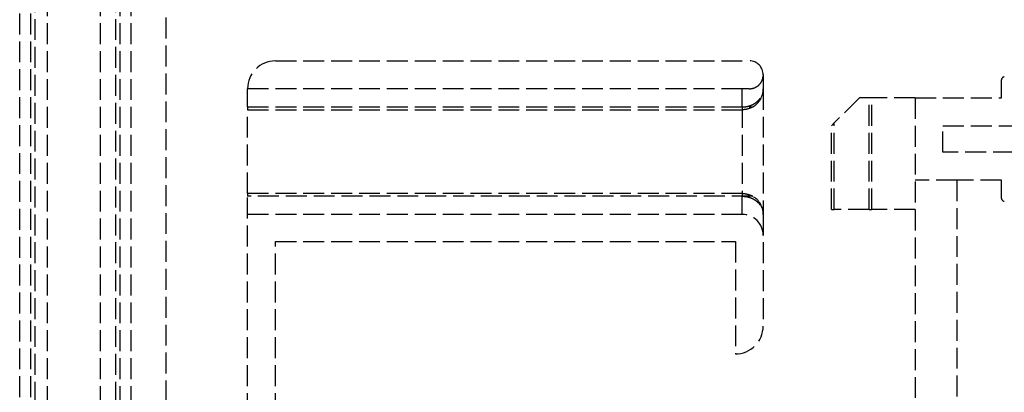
# Model space of a CAD drawing. Header units: millimetres. Extents: x -108 to 0, y 0 to 486.
# Tile 14 of 48: x -108 to -38, y 49 to 76. Entities that reach past the tile are written whole.
import ezdxf

# ---------------------------------------------------------------- set-up
doc = ezdxf.new("R2010")
doc.units = ezdxf.units.MM
doc.header["$LTSCALE"] = 10
doc.linetypes.add('ALLCAD_Strich', pattern=[0.2, 0.15, -0.05])
doc.layers.add('BESCH_KONT_sich_schn_grun_2d', color=10, linetype='Continuous')

msp = doc.modelspace()

# ---------------------------------------------------------------- linework, layer by layer
at = {"layer": 'BESCH_KONT_sich_schn_grun_2d', "linetype": 'ALLCAD_Strich'}
for p, q in [((-108.199, 4.5), (-108.199, 460.9)), ((-107.399, 4.5), (-107.399, 460.9)), ((-106.199, 17.8), (-106.199, 458)), ((-102.399, 17.8), (-102.399, 458)), ((-107.099, 20.1), (-107.099, 454.5)), ((-101.299, 20.1), (-101.299, 454.5)), ((-100.999, 11.8), (-100.999, 453.6)), ((-100.199, 11.8), (-100.199, 453.6)), ((-97.699, 14.2), (-97.699, 451.2)), ((-89.849, 72.6), (-55.849, 72.6)), ((-54.849, 71.6), (-54.849, 70.6)), ((-37.749, 69.95), (-37.749, 71.25)), ((-91.849, 69.3), (-91.849, 70.6)), ((-56.349, 70.6), (-91.849, 70.6)), ((-56.349, 69.3), (-56.349, 70.6)), ((-55.849, 70.6), (-56.349, 70.6)), ((-54.849, 70.6), (-54.849, 61.6)), ((-47.949, 69.95), (-49.749, 68.15)), ((-47.249, 69.95), (-47.949, 69.95)), ((-47.249, 61.95), (-47.249, 69.95)), ((-47.049, 69.95), (-47.249, 69.95)), ((-47.049, 61.95), (-47.049, 69.95)), ((-43.949, 69.95), (-47.049, 69.95)), ((-43.949, 69.95), (-37.749, 69.95)), ((-43.949, 69.95), (-43.949, 19.05)), ((-91.849, 69.3), (-91.849, 69.1)), ((-91.849, 69.3), (-55.601, 69.3)), ((-56.349, 69.3), (-56.349, 62.9)), ((-91.849, 63.1), (-91.849, 69.1)), ((-91.849, 69.1), (-56.349, 69.1)), ((-49.749, 68.15), (-49.949, 67.95)), ((-49.949, 61.95), (-49.949, 67.95)), ((-49.749, 61.95), (-49.749, 68.15)), ((-41.949, 66.05), (-41.949, 67.95)), ((-41.949, 67.95), (-36.849, 67.95)), ((-36.849, 66.05), (-41.949, 66.05)), ((-40.949, 64.05), (-43.949, 64.05)), ((-40.949, 64.05), (-40.949, 24.95)), ((-37.749, 64.05), (-40.949, 64.05)), ((-37.749, 62.75), (-37.749, 64.05)), ((-91.849, 63.1), (-91.849, 62.9)), ((-56.349, 63.1), (-91.849, 63.1)), ((-91.849, 27.3), (-91.849, 62.9)), ((-55.601, 62.9), (-91.849, 62.9)), ((-56.349, 61.6), (-56.349, 62.9)), ((-56.349, 61.6), (-91.849, 61.6)), ((-54.849, 61.6), (-54.849, 53.6)), ((-49.949, 61.95), (-49.749, 61.95)), ((-47.249, 61.95), (-49.749, 61.95)), ((-47.249, 61.95), (-47.049, 61.95)), ((-43.949, 61.95), (-47.049, 61.95)), ((-89.849, 27.3), (-89.849, 59.65)), ((-89.849, 59.65), (-56.849, 59.65)), ((-56.849, 59.65), (-56.849, 51.6))]:
    msp.add_line(p, q, dxfattribs=at)
for centre, radius, start, end in [((-89.849, 70.6), 2, 90, 180), ((-55.849, 71.6), 1, 0, 90), ((-37.549, 71.25), 0.2, 90, 180), ((-56.349, 70.6), 1.5, 299.92643, 0), ((-56.349, 61.6), 1.5, 0, 60.07357), ((-37.549, 62.75), 0.2, 180, 270), ((-56.349, 60.1), 1.5, 0, 90), ((-56.849, 53.6), 2, 270, 0)]:
    msp.add_arc(centre, radius, start, end, dxfattribs=at)
for points, knots in [([(-55.849, 70.6), (-55.72, 70.6), (-55.591, 70.626), (-55.365, 70.717), (-55.267, 70.781), (-55.078, 70.946), (-54.99, 71.07), (-54.875, 71.332), (-54.849, 71.472), (-54.849, 71.6)], [-0.2039052, -0.2039052, -0.2039052, -0.2039052, -0.1627375, -0.1627375, -0.1215699, -0.1215699, -0.060785, -0.060785, 0, 0, 0, 0]), ([(-56.349, 69.3), (-56.278, 69.3), (-56.132, 69.309), (-55.911, 69.351), (-55.694, 69.425), (-55.483, 69.532), (-55.283, 69.676), (-55.106, 69.859), (-54.964, 70.08), (-54.871, 70.332), (-54.849, 70.509), (-54.849, 70.6)], [0.0000004, 0.0000004, 0.0000004, 0.0000004, 0.1111111, 0.2222222, 0.3333333, 0.4444444, 0.5555556, 0.6666667, 0.7777778, 0.8888889, 1, 1, 1, 1]), ([(-56.349, 69.3), (-56.278, 69.3), (-56.132, 69.309), (-55.911, 69.351), (-55.694, 69.425), (-55.483, 69.532), (-55.283, 69.676), (-55.106, 69.859), (-54.964, 70.08), (-54.871, 70.332), (-54.849, 70.509), (-54.849, 70.6)], [0.0000004, 0.0000004, 0.0000004, 0.0000004, 0.1111111, 0.2222222, 0.3333333, 0.4444444, 0.5555556, 0.6666667, 0.7777778, 0.8888889, 1, 1, 1, 1]), ([(-55.601, 69.3), (-55.713, 69.235), (-55.838, 69.183), (-56.096, 69.116), (-56.228, 69.1), (-56.349, 69.1)], [-0.07762054, -0.07762054, -0.07762054, -0.07762054, -0.03881027, -0.03881027, 0, 0, 0, 0]), ([(-56.349, 63.1), (-56.228, 63.1), (-56.096, 63.084), (-55.838, 63.017), (-55.713, 62.965), (-55.601, 62.9)], [-0.23859582, -0.23859582, -0.23859582, -0.23859582, -0.19978555, -0.19978555, -0.16097527, -0.16097527, -0.16097527, -0.16097527]), ([(-56.349, 62.9), (-56.278, 62.9), (-56.132, 62.891), (-55.912, 62.849), (-55.694, 62.775), (-55.483, 62.669), (-55.283, 62.524), (-55.106, 62.341), (-54.964, 62.119), (-54.871, 61.868), (-54.849, 61.691), (-54.849, 61.6)], [0.0000004, 0.0000004, 0.0000004, 0.0000004, 0.1111111, 0.2222222, 0.3333333, 0.4444444, 0.5555556, 0.6666667, 0.7777778, 0.8888889, 1, 1, 1, 1]), ([(-56.349, 62.9), (-56.278, 62.9), (-56.132, 62.891), (-55.912, 62.849), (-55.694, 62.775), (-55.483, 62.669), (-55.283, 62.524), (-55.106, 62.341), (-54.964, 62.119), (-54.871, 61.868), (-54.849, 61.691), (-54.849, 61.6)], [0.0000004, 0.0000004, 0.0000004, 0.0000004, 0.1111111, 0.2222222, 0.3333333, 0.4444444, 0.5555556, 0.6666667, 0.7777778, 0.8888889, 1, 1, 1, 1])]:
    msp.add_open_spline(points, degree=3, knots=knots, dxfattribs=at)

doc.saveas('drawing.dxf')
